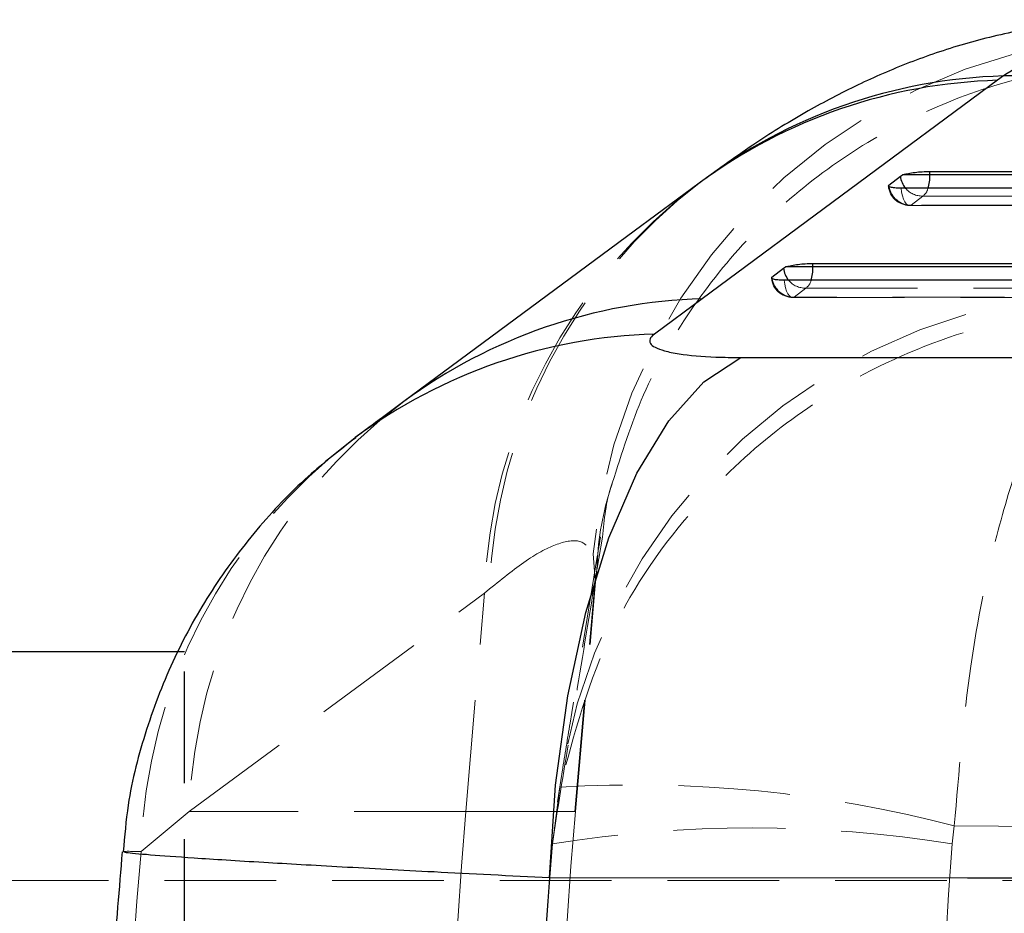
# Model space of a CAD drawing. Header units: millimetres. Extents: x 43 to 401, y 20 to 284.
# Tile 8 of 20: x 163 to 175, y 70 to 80. Entities that reach past the tile are written whole.
import ezdxf

# ---------------------------------------------------------------- set-up
doc = ezdxf.new("R2010")
doc.units = ezdxf.units.MM
doc.linetypes.add('HIDDEN', pattern=[1.905, 1.27, -0.635])
doc.layers.add('FORMATO', color=179, linetype='Continuous')
doc.styles.add('SLDTEXTSTYLE0', font='TXT', dxfattribs={"width": 0.75})
doc.dimstyles.new('SLDDIMSTYLE2', dxfattribs={"dimtxt": 3.5, "dimasz": 3.302, "dimexe": 0, "dimexo": 0.0625, "dimgap": 0.875, "dimtad": 1, "dimdec": 0, "dimlfac": 1.25, "dimrnd": 1e-09, "dimzin": 12, "dimdsep": 46, "dimtxsty": 'SLDTEXTSTYLE0', "dimsah": 1, "dimcen": 0.09, "dimadec": 0, "dimazin": 3, "dimtfac": 1, "dimtofl": 0, "dimtmove": 0, "dimatfit": 3, "dimfxl": 0, "dimfrac": 2, "dimtolj": 1, "dimtzin": 12, "dimarcsym": 0})

# ---------------------------------------------------------------- blocks, each defined once
blk = doc.blocks.new('_D_6')
at = {"layer": 'FORMATO'}
for p, q in [((67.317, 71.649), (67.317, 20.449)), ((187.316, 50.849), (187.316, 20.449)), ((187.316, 21.449), (67.317, 21.449))]:
    blk.add_line(p, q, dxfattribs=at)
for points in [[(67.317, 21.449), (70.619, 20.941), (70.619, 21.957)], [(187.316, 21.449), (184.014, 21.957), (184.014, 20.941)]]:
    blk.add_solid(points, dxfattribs=at)
at = {"layer": 'FORMATO', "insert": (123.683, 25.961), "char_height": 3.5, "attachment_point": 1, "style": 'SLDTEXTSTYLE0'}
blk.add_mtext('150', dxfattribs=at)

msp = doc.modelspace()

# ---------------------------------------------------------------- linework, layer by layer
at = {"color": 7, "linetype": 'Continuous', "lineweight": 25}
for p, q in [((174.557435, 79.139025), (171.20078, 76.658359)), ((174.623789, 79.188547), (174.557435, 79.139025)), ((173.789216, 78.10432), (186.694017, 78.104994)), ((173.789216, 78.064028), (173.789216, 78.10432)), ((173.32303, 77.949219), (173.453802, 78.052081)), ((173.453802, 78.052081), (173.477527, 78.064028)), ((173.789216, 78.064028), (173.477527, 78.064028)), ((171.181765, 77.982155), (171.166457, 77.970585)), ((171.994378, 76.904053), (172.12515, 77.006929)), ((172.12515, 77.006929), (172.148932, 77.018901)), ((172.460561, 77.018901), (172.148932, 77.018901)), ((172.460561, 77.0592), (184.461817, 77.060961)), ((172.460561, 77.018901), (172.460561, 77.0592)), ((171.20078, 76.658359), (170.658267, 76.256327)), ((171.641474, 75.990117), (181.217158, 75.988264)), ((157.317731, 72.649441), (165.317389, 72.649441))]:
    msp.add_line(p, q, dxfattribs=at)
at = {"color": 8, "linetype": 'Continuous', "lineweight": 25}
for p, q in [((173.325076, 77.932739), (173.32303, 77.949219)), ((171.996426, 76.887578), (171.994378, 76.904053))]:
    msp.add_line(p, q, dxfattribs=at)
at = {"color": 7, "linetype": 'HIDDEN', "lineweight": 18}
for p, q in [((173.577204, 77.721496), (173.707974, 77.824356)), ((173.559508, 77.717606), (186.375379, 77.718431)), ((172.248574, 76.676357), (172.379343, 76.779231)), ((172.230878, 76.672471), (184.143205, 76.674431)), ((169.985491, 73.465874), (170.069768, 73.951151)), ((169.961001, 73.76079), (169.985072, 73.461073)), ((169.760804, 70.833362), (169.996877, 73.531681)), ((169.755189, 70.833362), (169.985072, 73.461073)), ((169.985072, 73.461073), (169.985491, 73.465874)), ((165.371596, 70.833362), (168.726903, 73.31392)), ((168.515547, 70.833362), (168.726903, 73.31392)), ((168.726903, 73.31392), (168.785851, 73.363441)), ((165.316371, 69.249441), (165.316371, 72.649441)), ((165.317389, 69.249441), (165.317389, 72.649441)), ((169.614504, 71.307217), (169.556144, 70.943709)), ((169.583879, 71.109608), (169.499455, 70.466183)), ((164.825283, 70.379664), (165.371596, 70.833362)), ((168.515547, 70.833362), (165.371596, 70.833362)), ((168.515547, 70.833362), (169.755295, 70.833362)), ((169.554567, 70.833362), (169.499455, 70.466183)), ((169.554567, 70.833362), (169.755189, 70.833362)), ((174.041761, 70.466183), (174.06637, 70.669739)), ((187.315969, 70.049441), (147.315968, 70.049441))]:
    msp.add_line(p, q, dxfattribs=at)
at = {"color": 7, "linetype": 'Continuous', "lineweight": 25, "flags": 128}
for points in [[(186.694017, 78.064736), (180.216095, 78.064376), (173.789216, 78.064028)], [(171.167867, 77.9715), (170.429806, 77.425921), (167.811595, 75.490132)], [(186.278306, 77.914589), (185.833111, 77.914558), (184.05233, 77.914438), (176.929206, 77.913964), (173.462438, 77.913737)], [(184.461817, 77.02071), (178.435652, 77.019797), (172.460561, 77.018901)], [(184.046109, 76.870593), (183.600914, 76.870518), (181.820133, 76.870215), (174.697011, 76.869014), (172.133789, 76.868584)], [(169.468002, 70.079191), (169.536152, 71.134276), (169.674029, 72.147853), (169.877908, 73.09252), (170.142274, 73.942736), (170.459982, 74.675516), (170.822442, 75.271049), (171.219853, 75.713234), (171.641474, 75.990117)], [(179.042854, 70.076687), (174.216801, 70.077944), (169.468002, 70.079191)]]:
    msp.add_lwpolyline(points, dxfattribs=at)
at = {"color": 7, "linetype": 'HIDDEN', "lineweight": 18, "flags": 128}
for points in [[(173.577204, 77.721496), (173.558071, 77.717593), (173.538991, 77.72286), (173.520683, 77.737099), (173.503836, 77.759773), (173.489084, 77.790029), (173.476983, 77.826727), (173.467988, 77.868488), (173.462438, 77.913737)], [(173.707974, 77.824356), (174.153168, 77.82438), (175.933948, 77.824475), (183.057065, 77.824861), (186.612761, 77.825057)], [(186.39306, 77.722292), (185.947865, 77.722263), (184.167085, 77.722151), (177.043969, 77.721708), (173.577204, 77.721496)], [(172.248574, 76.676357), (172.229441, 76.672453), (172.21036, 76.677717), (172.192051, 76.691954), (172.175202, 76.714626), (172.160448, 76.744881), (172.148343, 76.781578), (172.139344, 76.823336), (172.133789, 76.868584)], [(172.379343, 76.779231), (172.824537, 76.779297), (174.605315, 76.779562), (181.728427, 76.780629), (184.380576, 76.781029)], [(184.160876, 76.678284), (183.715682, 76.678211), (181.934903, 76.677922), (174.811792, 76.676769), (172.248574, 76.676357)]]:
    msp.add_lwpolyline(points, dxfattribs=at)
at = {"color": 7, "linetype": 'HIDDEN', "lineweight": 18}
for centre, radius, start, end in [((176.443907, 73.154851), 6.511162, 88.3214577, 174.6602425), ((174.81269, 73.092876), 6.0898, 126.7513831, 177.9198561), ((174.87824, 73.133528), 6.096726, 127.3051473, 177.8388128), ((173.559493, 77.961168), 0.2436, 185.2203764, 270.0035086), ((173.572029, 77.971403), 0.249961, 188.8982403, 271.1864118), ((173.701618, 78.071006), 0.246731, 220.2946054, 271.4761201), ((173.624641, 77.945031), 0.146651, 304.6273897, 346.7096122), ((172.230839, 76.916027), 0.2436, 185.2262319, 270.0092385), ((172.243374, 76.926263), 0.24996, 188.9031422, 271.1919795), ((172.372961, 77.025873), 0.246725, 220.3000487, 271.4821412), ((172.296005, 76.899892), 0.146643, 304.6317463, 346.715576), ((176.005698, 70.261315), 6.476444, 89.3607395, 174.9326127), ((171.457231, 70.612404), 6.089644, 126.7590116, 177.9206121), ((170.917223, 70.206116), 6.094411, 126.8799129, 178.3681899), ((170.451416, 56.89088), 14.245168, 75.299465, 93.4915004), ((226.827716, 65.865276), 58.523423, 175.130268, 184.869732), ((226.546293, 65.865276), 57.0024, 175, 185), ((171.770608, 56.370392), 14.277586, 80.8470113, 99.1529887)]:
    msp.add_arc(centre, radius, start, end, dxfattribs=at)
at = {"color": 8, "linetype": 'Continuous', "lineweight": 25}
for centre, radius, start, end in [((174.728618, 73.137943), 6.003522, 91.6339414, 126.365851), ((174.800668, 73.17157), 6.019576, 91.6838203, 126.9372977), ((173.704294, 78.075321), 0.251568, 185.3005772, 220.6500392), ((173.286715, 78.058011), 0.502537, 343.027862, 0.6860264), ((172.375642, 77.030196), 0.25157, 185.3066145, 220.6560776), ((171.958102, 77.012837), 0.502496, 343.0326191, 0.6914043), ((171.373175, 70.657433), 6.003403, 91.6455454, 126.3734891), ((170.832563, 70.251082), 6.007773, 91.6624794, 126.4914407)]:
    msp.add_arc(centre, radius, start, end, dxfattribs=at)
at = {"color": 7, "linetype": 'HIDDEN', "lineweight": 18}
for centre, major_axis, ratio, start_param, end_param in [((229.252858, 65.865276), (64.630578, 0), 0.881972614, 3.062313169, 3.221159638), ((226.658277, 65.865276), (57.345926, 0), 0.994009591, 3.060790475, 3.222936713), ((226.658277, 65.865276), (0, 57.0024), 0.926079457, 1.489994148, 1.652140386)]:
    msp.add_ellipse(centre, major_axis=major_axis, ratio=ratio, start_param=start_param, end_param=end_param, dxfattribs=at)
at = {"color": 7, "linetype": 'Continuous', "lineweight": 25}
msp.add_ellipse((229.252858, 65.865276), major_axis=(59.94889, 0), ratio=0.950849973, start_param=3.067599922, end_param=3.215716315, dxfattribs=at)
for points, knots in [([(176.130988, 79.827645), (175.946322, 79.826185), (175.501501, 79.822667), (174.842767, 79.719947), (174.162327, 79.556155), (173.53413, 79.339757), (172.942274, 79.081416), (172.364988, 78.775837), (171.767275, 78.407708), (171.385223, 78.128334), (171.174944, 77.974569)], [0, 0, 0, 0, 0.077073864, 0.185654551, 0.294488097, 0.406537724, 0.525720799, 0.657866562, 0.811692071, 1, 1, 1, 1]), ([(189.579107, 79.241372), (187.486552, 79.234477), (182.503987, 79.218059), (177.516597, 79.199381), (174.623789, 79.188547)], [0, 0, 0, 0, 0.419975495, 1, 1, 1, 1]), ([(173.477527, 78.064028), (173.493404, 78.068994), (173.525164, 78.078926), (173.598563, 78.091562), (173.680433, 78.100508), (173.74613, 78.104013), (173.780344, 78.104257), (173.789216, 78.10432)], [0, 0, 0, 0, 0.232115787, 0.464298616, 0.694358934, 0.920747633, 1, 1, 1, 1]), ([(173.462438, 77.913737), (173.460405, 77.91374), (173.433558, 77.913787), (173.385781, 77.915805), (173.338783, 77.923482), (173.316082, 77.931956), (173.319112, 77.938031), (173.319831, 77.93947)], [0, 0, 0, 0, 0.024158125, 0.318923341, 0.613699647, 0.908456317, 1, 1, 1, 1]), ([(172.148932, 77.018901), (172.164821, 77.023868), (172.196603, 77.033802), (172.270025, 77.04644), (172.351905, 77.055389), (172.417555, 77.058891), (172.451728, 77.059137), (172.460561, 77.0592)], [0, 0, 0, 0, 0.232199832, 0.464462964, 0.694599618, 0.92106136, 1, 1, 1, 1]), ([(172.133789, 76.868584), (172.131719, 76.868588), (172.104852, 76.868633), (172.057041, 76.870654), (172.01008, 76.878331), (171.987413, 76.886803), (171.990453, 76.89287), (171.991171, 76.894304)], [0, 0, 0, 0, 0.024602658, 0.319347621, 0.614089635, 0.908847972, 1, 1, 1, 1]), ([(170.658267, 76.256327), (170.656982, 76.255361), (170.608363, 76.218828), (170.579375, 76.148455), (170.716849, 76.075224), (170.975296, 76.022119), (171.274739, 75.994326), (171.544647, 75.991229), (171.641474, 75.990117)], [0, 0, 0, 0, 0.006657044, 0.251811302, 0.497182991, 0.631988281, 0.867979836, 1, 1, 1, 1]), ([(167.811923, 75.490348), (167.730491, 75.430204), (167.544363, 75.292735), (167.360287, 75.155176), (167.256746, 75.0778)], [0, 0, 0, 0, 0.437509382, 1, 1, 1, 1]), ([(167.263759, 75.076627), (167.080353, 74.9349), (166.676077, 74.622497), (166.125664, 74.039988), (165.613443, 73.352376), (165.189654, 72.590272), (164.872165, 71.770296), (164.676793, 71.025305), (164.638102, 70.553508), (164.623542, 70.375965)], [0, 0, 0, 0, 0.1256341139, 0.27693087, 0.4311032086, 0.5874571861, 0.745308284, 0.9041563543, 1, 1, 1, 1]), ([(164.611002, 70.376656), (164.57575, 69.958891), (164.4703, 68.709224), (164.392086, 66.61992), (164.415955, 64.157784), (164.516214, 62.397038), (164.598956, 61.473085), (164.611159, 61.336823)], [0, 0, 0, 0, 0.1390006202, 0.4157953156, 0.6924005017, 0.954635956, 1, 1, 1, 1])]:
    msp.add_open_spline(points, degree=3, knots=knots, dxfattribs=at)
at = {"color": 8, "linetype": 'Continuous', "lineweight": 25}
for points, knots in [([(176.132182, 79.81588), (176.049816, 79.817711), (175.82348, 79.822743), (175.326754, 79.632143), (174.858109, 79.336412), (174.623789, 79.188547)], [0, 0, 0, 0, 0.222426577, 0.611216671, 1, 1, 1, 1]), ([(169.468002, 70.079191), (169.019716, 70.102008), (168.169328, 70.145292), (167.086591, 70.203626), (166.150862, 70.257091), (165.408442, 70.303817), (164.901808, 70.34095), (164.63277, 70.365553), (164.635378, 70.372022), (164.636426, 70.374622)], [0, 0, 0, 0, 0.159348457, 0.302280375, 0.445212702, 0.607319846, 0.754295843, 0.901273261, 1, 1, 1, 1])]:
    msp.add_open_spline(points, degree=3, knots=knots, dxfattribs=at)
at = {"color": 7, "linetype": 'HIDDEN', "lineweight": 18}
for points, knots in [([(170.179944, 74.562376), (170.286735, 74.902385), (170.50269, 75.589961), (171.04578, 76.535648), (171.730022, 77.390644), (172.554734, 78.114541), (173.486967, 78.693544), (174.505491, 79.104949), (175.518905, 79.32923), (176.24312, 79.376213), (176.601235, 79.367567), (176.655113, 79.366266)], [0, 0, 0, 0, 0.12289064, 0.24851278, 0.374134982, 0.499757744, 0.625380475, 0.751004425, 0.876628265, 0.981438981, 1, 1, 1, 1]), ([(176.039004, 76.578344), (176.034225, 76.578254), (175.50212, 76.568136), (174.465311, 76.421523), (173.120035, 75.894154), (172.007215, 75.173989), (171.001765, 74.222223), (170.061558, 72.879736), (169.747692, 71.716648), (169.583879, 71.109608)], [0, 0, 0, 0, 0.001604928, 0.178678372, 0.346556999, 0.477286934, 0.612473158, 0.797741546, 1, 1, 1, 1]), ([(176.039004, 76.578344), (176.037561, 76.577928), (175.876913, 76.531505), (175.563389, 76.313972), (175.153051, 75.692455), (174.814568, 74.892913), (174.50697, 73.872865), (174.218532, 72.471883), (174.118551, 71.287748), (174.06637, 70.669739)], [0, 0, 0, 0, 0.001604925, 0.17868753, 0.346568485, 0.479537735, 0.612476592, 0.797748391, 1, 1, 1, 1]), ([(170.004155, 73.532758), (170.005016, 73.569495), (170.012844, 73.903675), (170.078347, 74.25849), (170.174469, 74.546147), (170.179898, 74.562392)], [0, 0, 0, 0, 0.104371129, 0.949419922, 1, 1, 1, 1]), ([(170.069768, 73.951151), (170.08829, 74.151512), (170.107546, 74.35982), (170.177284, 74.554933), (170.179944, 74.562376)], [0, 0, 0, 0, 0.961850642, 1, 1, 1, 1]), ([(168.785851, 73.363441), (168.939794, 73.486224), (169.247684, 73.731796), (169.590408, 73.900149), (169.844641, 73.93049), (169.922213, 73.817358), (169.961001, 73.76079)], [0, 0, 0, 0, 0.24583211, 0.491672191, 0.745824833, 1, 1, 1, 1]), ([(170.046985, 73.955107), (170.034523, 73.879567), (169.919654, 73.183245), (169.777207, 72.32028), (169.641535, 71.477521), (169.612413, 71.296617)], [0, 0, 0, 0, 0.087228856, 0.804068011, 1, 1, 1, 1]), ([(169.985491, 73.465874), (169.908205, 72.996489), (169.765506, 72.129836), (169.620868, 71.240862), (169.554567, 70.833362)], [0, 0, 0, 0, 0.541606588, 1, 1, 1, 1]), ([(174.06637, 70.669739), (176.754726, 70.64744), (182.127793, 70.602871), (187.500958, 70.569571), (190.185718, 70.552931)], [0, 0, 0, 0, 0.5003391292, 1, 1, 1, 1]), ([(164.636426, 70.374622), (164.62888, 70.376387), (164.598994, 70.383376), (164.728488, 70.381252), (164.825283, 70.379664)], [0, 0, 0, 0, 0.25251824, 1, 1, 1, 1])]:
    msp.add_open_spline(points, degree=3, knots=knots, dxfattribs=at)

# ---------------------------------------------------------------- dimensions: what is measured, and where the dimension line sits
at = {"layer": 'FORMATO'}
dim = msp.add_linear_dim(base=(67.316977, 21.449231), p1=(187.315969, 51.849231), p2=(67.316977, 72.649441), dimstyle='SLDDIMSTYLE2', dxfattribs=at)
dim.commit()
dim.dimension.update_dxf_attribs({"geometry": '_D_6', "text_midpoint": (127.562544, 21.449231), "dimtype": 160})

doc.saveas('drawing.dxf')
